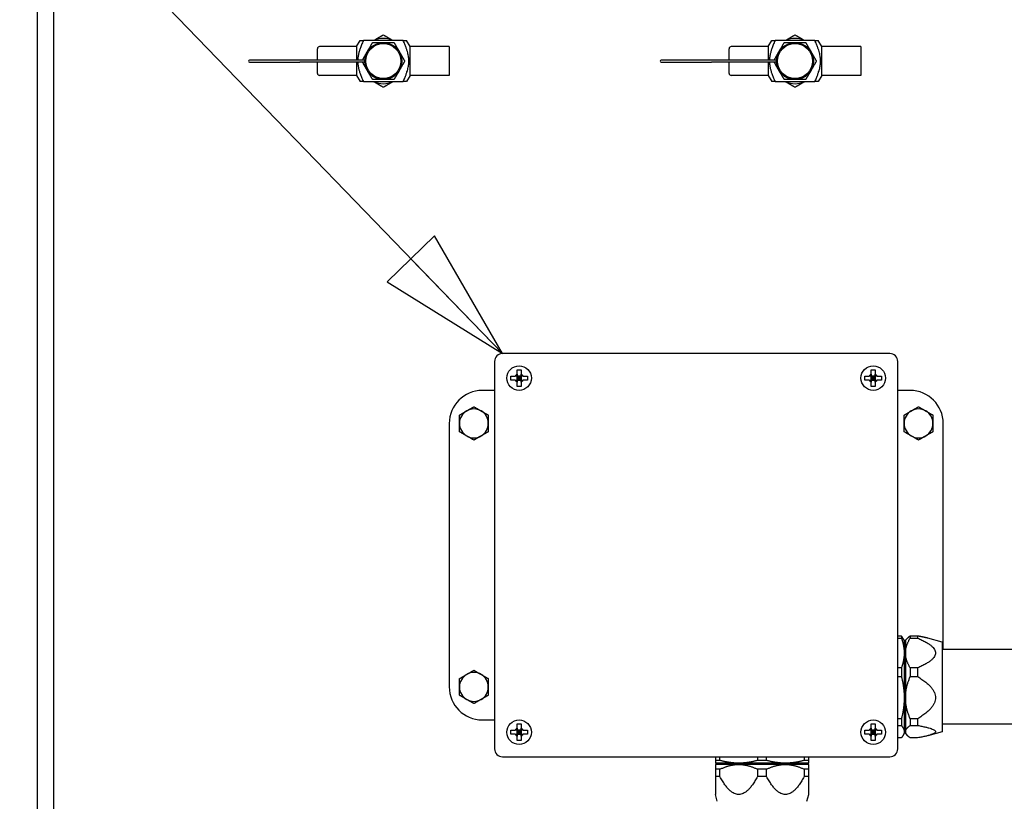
# Paper-space layout 'SHEET_1' of a CAD drawing. Header units: inches. Extents: x 4 to 540, y 12 to 340.
# Tile 13 of 116: x 49 to 64, y 134 to 146. Entities that reach past the tile are written whole.
import ezdxf

# ---------------------------------------------------------------- set-up
doc = ezdxf.new("R2010")
doc.units = ezdxf.units.IN
doc.header["$LTSCALE"] = 16
doc.header["$MEASUREMENT"] = 0
doc.layers.get('0').update_dxf_attribs({"lineweight": 25})
doc.layers.add('DIMEN', color=7, linetype='Continuous', lineweight=25)
doc.styles.get("Standard").update_dxf_attribs({"font": 'arial.ttf'})
doc.dimstyles.new('DEFAULT-ANSI$7', dxfattribs={"dimscale": 16, "dimtxt": 0.125, "dimasz": 0.125, "dimexe": 0.125, "dimexo": 0.0625, "dimgap": 0.031496, "dimtad": 0, "dimtih": 1, "dimtoh": 1, "dimrnd": 1e-08, "dimzin": 4, "dimdsep": 46, "dimtxsty": 'Standard', "dimblk": 'Filled-1', "dimcen": 0.09, "dimdle": 0.393701, "dimclrd": 256, "dimclre": 256, "dimclrt": 256, "dimadec": 0, "dimazin": 1, "dimtfac": 1.504, "dimtofl": 0, "dimtmove": 0, "dimatfit": 3, "dimldrblk": 'Filled-1', "dimfxl": 1, "dimtolj": 1, "dimtzin": 4, "dimlwd": 25, "dimlwe": 25, "dimarcsym": 0})

# ---------------------------------------------------------------- blocks, each defined once
blk = doc.blocks.new('Filled-1')
at = {"color": 0}
for p, q in [((0, 0), (-1, 0.25)), ((-1, 0.25), (-1, -0.25)), ((-1, 0), (0, 0)), ((-1, -0.25), (0, 0))]:
    blk.add_line(p, q, dxfattribs=at)
at = {"color": 0, "flags": 128}
blk.add_lwpolyline([(-1, -0.25), (0, 0), (-1, 0.25), (-1, -0.25)], dxfattribs=at)
at = {"color": 0}
blk.add_solid([(-1, -0.25), (0, 0), (-1, 0.25), (-1, -0.25)], dxfattribs=at)

psp = doc.layouts.new('SHEET_1')

# ---------------------------------------------------------------- linework, layer by layer
for p, q in [((49.653, 115.389), (49.653, 156.951)), ((49.903, 133.201), (49.903, 156.701)), ((54.496, 145.67), (54.551, 145.764)), ((55.204, 145.764), (54.601, 145.764)), ((55.309, 145.67), (55.255, 145.764)), ((60.746, 145.67), (60.801, 145.764)), ((61.454, 145.764), (60.851, 145.764)), ((61.559, 145.67), (61.505, 145.764)), ((53.903, 145.467), (53.903, 145.639)), ((54.496, 145.67), (53.934, 145.67)), ((54.496, 145.67), (54.496, 145.467)), ((55.309, 145.232), (55.309, 145.67)), ((55.903, 145.67), (55.309, 145.67)), ((55.903, 145.67), (55.903, 145.232)), ((60.153, 145.467), (60.153, 145.639)), ((60.746, 145.67), (60.184, 145.67)), ((60.746, 145.67), (60.746, 145.467)), ((61.559, 145.232), (61.559, 145.67)), ((62.153, 145.67), (61.559, 145.67)), ((62.153, 145.67), (62.153, 145.232)), ((53.637, 145.467), (52.871, 145.467)), ((54.622, 145.467), (53.637, 145.467)), ((59.887, 145.467), (59.121, 145.467)), ((60.872, 145.467), (59.887, 145.467)), ((52.871, 145.435), (53.637, 145.435)), ((54.622, 145.435), (53.637, 145.435)), ((53.903, 145.264), (53.903, 145.435)), ((54.496, 145.435), (54.496, 145.232)), ((59.121, 145.435), (59.887, 145.435)), ((60.872, 145.435), (59.887, 145.435)), ((60.153, 145.264), (60.153, 145.435)), ((60.746, 145.435), (60.746, 145.232)), ((54.496, 145.232), (53.934, 145.232)), ((54.496, 145.232), (54.551, 145.139)), ((55.309, 145.232), (55.255, 145.139)), ((55.903, 145.232), (55.309, 145.232)), ((60.746, 145.232), (60.184, 145.232)), ((60.746, 145.232), (60.801, 145.139)), ((61.559, 145.232), (61.505, 145.139)), ((62.153, 145.232), (61.559, 145.232)), ((54.601, 145.139), (55.204, 145.139)), ((60.851, 145.139), (61.454, 145.139)), ((62.593, 141.011), (56.713, 141.011)), ((56.593, 140.891), (56.593, 135.011)), ((62.713, 135.011), (62.713, 140.891)), ((56.995, 140.669), (56.935, 140.669)), ((56.935, 140.669), (56.965, 140.639)), ((56.935, 140.609), (56.935, 140.669)), ((56.965, 140.669), (56.965, 140.639)), ((56.965, 140.639), (56.995, 140.669)), ((56.995, 140.669), (56.995, 140.609)), ((62.37, 140.669), (62.31, 140.669)), ((62.31, 140.669), (62.34, 140.639)), ((62.31, 140.609), (62.31, 140.669)), ((62.34, 140.669), (62.34, 140.639)), ((62.34, 140.639), (62.37, 140.669)), ((62.37, 140.669), (62.37, 140.609)), ((56.965, 140.639), (56.935, 140.639)), ((56.965, 140.639), (56.935, 140.609)), ((56.935, 140.609), (56.995, 140.609)), ((56.965, 140.639), (56.965, 140.609)), ((56.995, 140.639), (56.965, 140.639)), ((56.995, 140.609), (56.965, 140.639)), ((62.34, 140.639), (62.31, 140.639)), ((62.34, 140.639), (62.31, 140.609)), ((62.31, 140.609), (62.37, 140.609)), ((62.34, 140.639), (62.34, 140.609)), ((62.37, 140.639), (62.34, 140.639)), ((62.37, 140.609), (62.34, 140.639)), ((56.593, 140.451), (56.403, 140.451)), ((62.903, 140.451), (62.713, 140.451)), ((55.903, 139.951), (55.903, 135.951)), ((63.403, 136.518), (63.403, 139.951)), ((62.768, 136.724), (62.713, 136.724)), ((62.713, 136.693), (62.768, 136.693)), ((62.768, 136.724), (62.768, 136.693)), ((62.81, 136.66), (62.792, 136.691)), ((62.81, 136.66), (62.81, 136.467)), ((62.83, 136.66), (62.861, 136.691)), ((62.83, 136.66), (62.83, 136.467)), ((63.014, 136.724), (62.903, 136.724)), ((62.903, 136.724), (62.903, 136.693)), ((62.903, 136.693), (63.014, 136.693)), ((63.014, 136.724), (63.014, 136.693)), ((63.389, 136.632), (63.17, 136.691)), ((63.389, 136.632), (63.389, 135.27)), ((62.83, 136.601), (62.81, 136.601)), ((68.318, 136.518), (63.389, 136.518)), ((62.81, 136.467), (62.81, 135.788)), ((62.83, 136.467), (62.83, 135.788)), ((62.768, 136.24), (62.713, 136.24)), ((62.768, 136.24), (62.768, 136.109)), ((63.014, 136.24), (62.903, 136.24)), ((62.903, 136.24), (62.903, 136.109)), ((63.014, 136.24), (63.014, 136.109)), ((62.713, 136.109), (62.768, 136.109)), ((62.903, 136.109), (63.014, 136.109)), ((62.81, 135.788), (62.81, 135.272)), ((62.83, 135.788), (62.83, 135.272)), ((56.403, 135.451), (56.593, 135.451)), ((62.768, 135.467), (62.713, 135.467)), ((62.768, 135.467), (62.768, 135.367)), ((63.014, 135.467), (62.903, 135.467)), ((62.903, 135.467), (62.903, 135.367)), ((63.014, 135.467), (63.014, 135.367)), ((56.995, 135.294), (56.935, 135.294)), ((56.935, 135.294), (56.965, 135.264)), ((56.935, 135.234), (56.935, 135.294)), ((56.965, 135.294), (56.965, 135.264)), ((56.965, 135.264), (56.995, 135.294)), ((56.995, 135.294), (56.995, 135.234)), ((62.37, 135.294), (62.31, 135.294)), ((62.31, 135.294), (62.34, 135.264)), ((62.31, 135.234), (62.31, 135.294)), ((62.34, 135.294), (62.34, 135.264)), ((62.34, 135.264), (62.37, 135.294)), ((62.37, 135.294), (62.37, 135.234)), ((62.713, 135.367), (62.768, 135.367)), ((62.83, 135.301), (62.81, 135.301)), ((62.903, 135.367), (63.014, 135.367)), ((68.318, 135.384), (63.389, 135.384)), ((56.965, 135.264), (56.935, 135.264)), ((56.965, 135.264), (56.935, 135.234)), ((56.935, 135.234), (56.995, 135.234)), ((56.965, 135.264), (56.965, 135.234)), ((56.995, 135.264), (56.965, 135.264)), ((56.995, 135.234), (56.965, 135.264)), ((62.34, 135.264), (62.31, 135.264)), ((62.34, 135.264), (62.31, 135.234)), ((62.31, 135.234), (62.37, 135.234)), ((62.34, 135.264), (62.34, 135.234)), ((62.37, 135.264), (62.34, 135.264)), ((62.37, 135.234), (62.34, 135.264)), ((62.768, 135.178), (62.713, 135.178)), ((62.81, 135.243), (62.792, 135.211)), ((62.81, 135.272), (62.81, 135.243)), ((62.83, 135.272), (62.83, 135.243)), ((62.83, 135.243), (62.861, 135.211)), ((63.014, 135.178), (62.903, 135.178)), ((63.389, 135.27), (63.17, 135.211)), ((56.713, 134.891), (62.593, 134.891)), ((59.944, 134.891), (59.944, 134.836)), ((60.013, 134.836), (59.944, 134.836)), ((60.013, 134.836), (60.013, 134.891)), ((60.584, 134.891), (60.584, 134.836)), ((60.721, 134.836), (60.584, 134.836)), ((60.721, 134.836), (60.721, 134.891)), ((61.293, 134.891), (61.293, 134.836)), ((61.361, 134.836), (61.293, 134.836)), ((61.361, 134.836), (61.361, 134.891)), ((60.298, 134.794), (59.944, 134.794)), ((60.298, 134.774), (59.944, 134.774)), ((59.944, 134.701), (59.944, 134.59)), ((60.013, 134.701), (59.944, 134.701)), ((60.003, 134.774), (60.003, 134.794)), ((60.013, 134.59), (60.013, 134.701)), ((61.007, 134.794), (60.298, 134.794)), ((61.007, 134.774), (60.298, 134.774)), ((60.584, 134.701), (60.584, 134.59)), ((60.721, 134.701), (60.584, 134.701)), ((60.721, 134.59), (60.721, 134.701)), ((61.361, 134.794), (61.007, 134.794)), ((61.361, 134.774), (61.007, 134.774)), ((61.293, 134.701), (61.293, 134.59)), ((61.361, 134.701), (61.293, 134.701)), ((61.302, 134.774), (61.302, 134.794)), ((61.361, 134.59), (61.361, 134.701)), ((60.013, 134.59), (59.944, 134.59)), ((60.721, 134.59), (60.584, 134.59)), ((61.361, 134.59), (61.293, 134.59)), ((59.972, 134.215), (59.944, 134.317)), ((61.334, 134.215), (61.361, 134.317))]:
    psp.add_line(p, q)
for centre, radius in [((54.903, 145.451), 0.281), ((54.903, 145.451), 0.266), ((61.153, 145.451), 0.281), ((61.153, 145.451), 0.266), ((56.965, 140.639), 0.186), ((62.34, 140.639), 0.186), ((56.965, 135.264), 0.186), ((62.34, 135.264), 0.186)]:
    psp.add_circle(centre, radius)
for centre, radius, start, end in [((54.903, 145.451), 0.344, 65.38, 114.62), ((61.153, 145.451), 0.344, 65.38, 114.62), ((53.934, 145.639), 0.0313, 90, 180), ((60.184, 145.639), 0.0313, 90, 180), ((52.871, 145.451), 0.0156, 90, 270), ((59.121, 145.451), 0.0156, 90, 270), ((53.934, 145.264), 0.0313, 180, 270), ((60.184, 145.264), 0.0313, 180, 270), ((54.903, 145.451), 0.344, 245.38, 294.62), ((61.153, 145.451), 0.344, 245.38, 294.62), ((56.713, 140.891), 0.12, 90, 180), ((62.593, 140.891), 0.12, 0, 90), ((56.965, 140.639), 0.0665, 116.8161, 153.1839), ((56.965, 140.639), 0.0665, 26.8161, 63.1839), ((62.34, 140.639), 0.0665, 116.8161, 153.1839), ((62.34, 140.639), 0.0665, 26.8161, 63.1839), ((56.965, 140.639), 0.0665, 206.8161, 243.1839), ((56.965, 140.639), 0.0665, 296.8161, 333.1839), ((62.34, 140.639), 0.0665, 206.8161, 243.1839), ((62.34, 140.639), 0.0665, 296.8161, 333.1839), ((56.403, 139.951), 0.5, 90, 180), ((62.903, 139.951), 0.5, 0, 90), ((56.278, 139.951), 0.219, 120, 180), ((56.278, 139.951), 0.219, 60, 120), ((56.278, 139.951), 0.219, 0, 60), ((63.028, 139.951), 0.219, 120, 180), ((63.028, 139.951), 0.219, 60, 120), ((63.028, 139.951), 0.219, 0, 60), ((56.278, 139.951), 0.219, 180, 240), ((56.278, 139.951), 0.219, 300, 0), ((63.028, 139.951), 0.219, 180, 240), ((63.028, 139.951), 0.219, 300, 0), ((56.278, 139.951), 0.219, 240, 300), ((63.028, 139.951), 0.219, 240, 300), ((56.278, 135.951), 0.219, 120, 180), ((56.278, 135.951), 0.219, 60, 120), ((56.278, 135.951), 0.219, 0, 60), ((56.403, 135.951), 0.5, 180, 270), ((56.278, 135.951), 0.219, 180, 240), ((56.278, 135.951), 0.219, 300, 0), ((56.278, 135.951), 0.219, 240, 300), ((56.965, 135.264), 0.0665, 116.8161, 153.1839), ((56.965, 135.264), 0.0665, 26.8161, 63.1839), ((62.34, 135.264), 0.0665, 116.8161, 153.1839), ((62.34, 135.264), 0.0665, 26.8161, 63.1839), ((56.965, 135.264), 0.0665, 206.8161, 243.1839), ((56.965, 135.264), 0.0665, 296.8161, 333.1839), ((62.34, 135.264), 0.0665, 206.8161, 243.1839), ((62.34, 135.264), 0.0665, 296.8161, 333.1839), ((56.713, 135.011), 0.12, 180, 270), ((62.593, 135.011), 0.12, 270, 0)]:
    psp.add_arc(centre, radius, start, end)
for points, weights in [([(54.601, 145.764), (54.519, 145.581), (54.515, 145.467)], [1, 1.280878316, 1.29912309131]), ([(54.551, 145.764), (54.551, 145.764), (54.601, 145.764)], [1.14031242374, 1.14031242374, 1]), ([(54.757, 145.764), (54.825, 145.803), (54.903, 145.848)], [1.00996694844, 1.03205395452, 1]), ([(54.903, 145.848), (54.981, 145.803), (55.049, 145.764)], [1, 1.03205395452, 1.00996694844]), ([(55.204, 145.139), (55.345, 145.451), (55.204, 145.764)], [1, 1.60078105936, 1]), ([(55.204, 145.764), (55.255, 145.764), (55.255, 145.764)], [1, 1.14031242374, 1.14031242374]), ([(60.851, 145.764), (60.769, 145.581), (60.765, 145.467)], [1, 1.280878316, 1.29912309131]), ([(60.801, 145.764), (60.801, 145.764), (60.851, 145.764)], [1.14031242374, 1.14031242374, 1]), ([(61.007, 145.764), (61.075, 145.803), (61.153, 145.848)], [1.00996694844, 1.03205395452, 1]), ([(61.153, 145.848), (61.231, 145.803), (61.299, 145.764)], [1, 1.03205395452, 1.00996694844]), ([(61.454, 145.139), (61.595, 145.451), (61.454, 145.764)], [1, 1.60078105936, 1]), ([(61.454, 145.764), (61.505, 145.764), (61.505, 145.764)], [1, 1.14031242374, 1.14031242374]), ([(54.659, 145.592), (54.697, 145.657), (54.74, 145.732)], [1, 1.0379548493, 1]), ([(54.74, 145.732), (54.827, 145.732), (54.903, 145.732)], [1, 1.0379548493, 1]), ([(54.903, 145.732), (54.978, 145.732), (55.065, 145.732)], [1, 1.0379548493, 1]), ([(55.065, 145.732), (55.109, 145.657), (55.146, 145.592)], [1, 1.0379548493, 1]), ([(60.909, 145.592), (60.947, 145.657), (60.99, 145.732)], [1, 1.0379548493, 1]), ([(60.99, 145.732), (61.077, 145.732), (61.153, 145.732)], [1, 1.0379548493, 1]), ([(61.153, 145.732), (61.228, 145.732), (61.315, 145.732)], [1, 1.0379548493, 1]), ([(61.315, 145.732), (61.359, 145.657), (61.396, 145.592)], [1, 1.0379548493, 1]), ([(54.587, 145.467), (54.625, 145.533), (54.659, 145.592)], [1.00692964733, 1.03409813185, 1]), ([(55.146, 145.592), (55.184, 145.526), (55.228, 145.451)], [1, 1.0379548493, 1]), ([(55.228, 145.451), (55.184, 145.376), (55.146, 145.31)], [1, 1.0379548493, 1]), ([(60.837, 145.467), (60.875, 145.533), (60.909, 145.592)], [1.00692964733, 1.03409813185, 1]), ([(61.396, 145.592), (61.434, 145.526), (61.478, 145.451)], [1, 1.0379548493, 1]), ([(61.478, 145.451), (61.434, 145.376), (61.396, 145.31)], [1, 1.0379548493, 1]), ([(54.515, 145.435), (54.519, 145.321), (54.601, 145.139)], [1.29912309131, 1.280878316, 1]), ([(54.659, 145.31), (54.625, 145.369), (54.587, 145.435)], [1, 1.03409813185, 1.00692964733]), ([(54.74, 145.17), (54.697, 145.245), (54.659, 145.31)], [1, 1.0379548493, 1]), ([(55.146, 145.31), (55.109, 145.245), (55.065, 145.17)], [1, 1.0379548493, 1]), ([(60.765, 145.435), (60.769, 145.321), (60.851, 145.139)], [1.29912309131, 1.280878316, 1]), ([(60.909, 145.31), (60.875, 145.369), (60.837, 145.435)], [1, 1.03409813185, 1.00692964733]), ([(60.99, 145.17), (60.947, 145.245), (60.909, 145.31)], [1, 1.0379548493, 1]), ([(61.396, 145.31), (61.359, 145.245), (61.315, 145.17)], [1, 1.0379548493, 1]), ([(54.903, 145.17), (54.827, 145.17), (54.74, 145.17)], [1, 1.0379548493, 1]), ([(55.065, 145.17), (54.978, 145.17), (54.903, 145.17)], [1, 1.0379548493, 1]), ([(61.153, 145.17), (61.077, 145.17), (60.99, 145.17)], [1, 1.0379548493, 1]), ([(61.315, 145.17), (61.228, 145.17), (61.153, 145.17)], [1, 1.0379548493, 1]), ([(54.601, 145.139), (54.551, 145.139), (54.551, 145.139)], [1, 1.14031242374, 1.14031242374]), ([(54.903, 145.054), (54.825, 145.099), (54.757, 145.139)], [1, 1.03205395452, 1.00996694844]), ([(55.049, 145.139), (54.981, 145.099), (54.903, 145.054)], [1.00996694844, 1.03205395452, 1]), ([(55.255, 145.139), (55.255, 145.139), (55.204, 145.139)], [1.14031242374, 1.14031242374, 1]), ([(60.851, 145.139), (60.801, 145.139), (60.801, 145.139)], [1, 1.14031242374, 1.14031242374]), ([(61.153, 145.054), (61.075, 145.099), (61.007, 145.139)], [1, 1.03205395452, 1.00996694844]), ([(61.299, 145.139), (61.231, 145.099), (61.153, 145.054)], [1.00996694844, 1.03205395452, 1]), ([(61.505, 145.139), (61.505, 145.139), (61.454, 145.139)], [1.14031242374, 1.14031242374, 1]), ([(56.935, 140.669), (56.924, 140.669), (56.906, 140.669)], [1.33238695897, 1.19861711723, 1]), ([(56.935, 140.698), (56.935, 140.68), (56.935, 140.669)], [1, 1.19861711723, 1.33238695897]), ([(56.995, 140.669), (56.995, 140.68), (56.995, 140.698)], [1.33238695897, 1.19861711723, 1]), ([(57.025, 140.669), (57.007, 140.669), (56.995, 140.669)], [1, 1.19861711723, 1.33238695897]), ([(62.31, 140.669), (62.299, 140.669), (62.281, 140.669)], [1.33238695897, 1.19861711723, 1]), ([(62.31, 140.698), (62.31, 140.68), (62.31, 140.669)], [1, 1.19861711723, 1.33238695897]), ([(62.37, 140.669), (62.37, 140.68), (62.37, 140.698)], [1.33238695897, 1.19861711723, 1]), ([(62.4, 140.669), (62.382, 140.669), (62.37, 140.669)], [1, 1.19861711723, 1.33238695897]), ([(56.906, 140.609), (56.924, 140.609), (56.935, 140.609)], [1, 1.19861711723, 1.33238695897]), ([(56.935, 140.609), (56.935, 140.597), (56.935, 140.579)], [1.33238695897, 1.19861711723, 1]), ([(56.995, 140.609), (57.007, 140.609), (57.025, 140.609)], [1.33238695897, 1.19861711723, 1]), ([(56.995, 140.579), (56.995, 140.597), (56.995, 140.609)], [1, 1.19861711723, 1.33238695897]), ([(62.281, 140.609), (62.299, 140.609), (62.31, 140.609)], [1, 1.19861711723, 1.33238695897]), ([(62.31, 140.609), (62.31, 140.597), (62.31, 140.579)], [1.33238695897, 1.19861711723, 1]), ([(62.37, 140.609), (62.382, 140.609), (62.4, 140.609)], [1.33238695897, 1.19861711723, 1]), ([(62.37, 140.579), (62.37, 140.597), (62.37, 140.609)], [1, 1.19861711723, 1.33238695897]), ([(56.059, 140.077), (56.117, 140.111), (56.168, 140.141)], [1, 1.0379548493, 1]), ([(56.059, 139.951), (56.059, 140.01), (56.059, 140.077)], [1, 1.0379548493, 1]), ([(56.168, 140.141), (56.219, 140.17), (56.278, 140.204)], [1, 1.0379548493, 1]), ([(56.278, 140.204), (56.336, 140.17), (56.387, 140.141)], [1, 1.0379548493, 1]), ([(56.387, 140.141), (56.438, 140.111), (56.497, 140.077)], [1, 1.0379548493, 1]), ([(56.497, 140.077), (56.497, 140.01), (56.497, 139.951)], [1, 1.0379548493, 1]), ([(62.809, 140.077), (62.867, 140.111), (62.918, 140.141)], [1, 1.0379548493, 1]), ([(62.809, 139.951), (62.809, 140.01), (62.809, 140.077)], [1, 1.0379548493, 1]), ([(62.918, 140.141), (62.969, 140.17), (63.028, 140.204)], [1, 1.0379548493, 1]), ([(63.028, 140.204), (63.086, 140.17), (63.137, 140.141)], [1, 1.0379548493, 1]), ([(63.137, 140.141), (63.188, 140.111), (63.247, 140.077)], [1, 1.0379548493, 1]), ([(63.247, 140.077), (63.247, 140.01), (63.247, 139.951)], [1, 1.0379548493, 1]), ([(56.059, 139.825), (56.059, 139.892), (56.059, 139.951)], [1, 1.0379548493, 1]), ([(56.497, 139.951), (56.497, 139.892), (56.497, 139.825)], [1, 1.0379548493, 1]), ([(62.809, 139.825), (62.809, 139.892), (62.809, 139.951)], [1, 1.0379548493, 1]), ([(63.247, 139.951), (63.247, 139.892), (63.247, 139.825)], [1, 1.0379548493, 1]), ([(56.168, 139.761), (56.117, 139.791), (56.059, 139.825)], [1, 1.0379548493, 1]), ([(56.497, 139.825), (56.438, 139.791), (56.387, 139.761)], [1, 1.0379548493, 1]), ([(62.918, 139.761), (62.867, 139.791), (62.809, 139.825)], [1, 1.0379548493, 1]), ([(63.247, 139.825), (63.188, 139.791), (63.137, 139.761)], [1, 1.0379548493, 1]), ([(56.278, 139.698), (56.219, 139.732), (56.168, 139.761)], [1, 1.0379548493, 1]), ([(56.387, 139.761), (56.336, 139.732), (56.278, 139.698)], [1, 1.0379548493, 1]), ([(63.028, 139.698), (62.969, 139.732), (62.918, 139.761)], [1, 1.0379548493, 1]), ([(63.137, 139.761), (63.086, 139.732), (63.028, 139.698)], [1, 1.0379548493, 1]), ([(62.792, 136.691), (62.782, 136.707), (62.768, 136.724)], [1.01146700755, 1.0087295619, 1]), ([(62.768, 136.693), (62.81, 136.574), (62.81, 136.467)], [1, 1.02543517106, 1]), ([(62.83, 136.467), (62.83, 136.574), (62.903, 136.693)], [1, 1.02543517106, 1]), ([(62.903, 136.724), (62.877, 136.707), (62.861, 136.691)], [1, 1.0087295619, 1.01146700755]), ([(63.17, 136.691), (63.109, 136.707), (63.014, 136.724)], [1.02891073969, 1.01739064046, 1]), ([(63.014, 136.693), (63.534, 136.467), (63.014, 136.24)], [1, 1.1030345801, 1]), ([(62.81, 136.467), (62.81, 136.359), (62.768, 136.24)], [1, 1.02543517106, 1]), ([(62.903, 136.24), (62.83, 136.359), (62.83, 136.467)], [1, 1.02543517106, 1]), ([(56.168, 136.141), (56.219, 136.17), (56.278, 136.204)], [1, 1.0379548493, 1]), ([(56.278, 136.204), (56.336, 136.17), (56.387, 136.141)], [1, 1.0379548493, 1]), ([(56.059, 136.077), (56.117, 136.111), (56.168, 136.141)], [1, 1.0379548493, 1]), ([(56.059, 135.951), (56.059, 136.01), (56.059, 136.077)], [1, 1.0379548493, 1]), ([(56.387, 136.141), (56.438, 136.111), (56.497, 136.077)], [1, 1.0379548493, 1]), ([(56.497, 136.077), (56.497, 136.01), (56.497, 135.951)], [1, 1.0379548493, 1]), ([(62.768, 136.109), (62.81, 135.94), (62.81, 135.788)], [1, 1.02543517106, 1]), ([(62.83, 135.788), (62.83, 135.94), (62.903, 136.109)], [1, 1.02543517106, 1]), ([(63.014, 136.109), (63.534, 135.788), (63.014, 135.467)], [1, 1.1030345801, 1]), ([(56.059, 135.825), (56.059, 135.892), (56.059, 135.951)], [1, 1.0379548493, 1]), ([(56.497, 135.951), (56.497, 135.892), (56.497, 135.825)], [1, 1.0379548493, 1]), ([(56.168, 135.761), (56.117, 135.791), (56.059, 135.825)], [1, 1.0379548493, 1]), ([(56.278, 135.698), (56.219, 135.732), (56.168, 135.761)], [1, 1.0379548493, 1]), ([(56.387, 135.761), (56.336, 135.732), (56.278, 135.698)], [1, 1.0379548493, 1]), ([(56.497, 135.825), (56.438, 135.791), (56.387, 135.761)], [1, 1.0379548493, 1]), ([(62.81, 135.788), (62.81, 135.635), (62.768, 135.467)], [1, 1.02543517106, 1]), ([(62.903, 135.467), (62.83, 135.635), (62.83, 135.788)], [1, 1.02543517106, 1]), ([(56.935, 135.294), (56.924, 135.294), (56.906, 135.294)], [1.33238695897, 1.19861711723, 1]), ([(56.935, 135.323), (56.935, 135.305), (56.935, 135.294)], [1, 1.19861711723, 1.33238695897]), ([(56.995, 135.294), (56.995, 135.305), (56.995, 135.323)], [1.33238695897, 1.19861711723, 1]), ([(57.025, 135.294), (57.007, 135.294), (56.995, 135.294)], [1, 1.19861711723, 1.33238695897]), ([(62.31, 135.294), (62.299, 135.294), (62.281, 135.294)], [1.33238695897, 1.19861711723, 1]), ([(62.31, 135.323), (62.31, 135.305), (62.31, 135.294)], [1, 1.19861711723, 1.33238695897]), ([(62.37, 135.294), (62.37, 135.305), (62.37, 135.323)], [1.33238695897, 1.19861711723, 1]), ([(62.4, 135.294), (62.382, 135.294), (62.37, 135.294)], [1, 1.19861711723, 1.33238695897]), ([(62.768, 135.367), (62.81, 135.317), (62.81, 135.272)], [1, 1.02543517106, 1]), ([(62.83, 135.272), (62.83, 135.317), (62.903, 135.367)], [1, 1.02543517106, 1]), ([(63.014, 135.367), (63.534, 135.272), (63.014, 135.178)], [1, 1.1030345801, 1]), ([(56.906, 135.234), (56.924, 135.234), (56.935, 135.234)], [1, 1.19861711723, 1.33238695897]), ([(56.935, 135.234), (56.935, 135.222), (56.935, 135.204)], [1.33238695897, 1.19861711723, 1]), ([(56.995, 135.234), (57.007, 135.234), (57.025, 135.234)], [1.33238695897, 1.19861711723, 1]), ([(56.995, 135.204), (56.995, 135.222), (56.995, 135.234)], [1, 1.19861711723, 1.33238695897]), ([(62.281, 135.234), (62.299, 135.234), (62.31, 135.234)], [1, 1.19861711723, 1.33238695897]), ([(62.31, 135.234), (62.31, 135.222), (62.31, 135.204)], [1.33238695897, 1.19861711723, 1]), ([(62.37, 135.234), (62.382, 135.234), (62.4, 135.234)], [1.33238695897, 1.19861711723, 1]), ([(62.37, 135.204), (62.37, 135.222), (62.37, 135.234)], [1, 1.19861711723, 1.33238695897]), ([(62.81, 135.272), (62.81, 135.227), (62.768, 135.178)], [1, 1.02543517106, 1]), ([(62.903, 135.178), (62.83, 135.227), (62.83, 135.272)], [1, 1.02543517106, 1]), ([(59.944, 134.836), (59.944, 134.794), (59.944, 134.794)], [1, 1.02543517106, 1]), ([(60.298, 134.794), (60.163, 134.794), (60.013, 134.836)], [1, 1.02543517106, 1]), ([(60.584, 134.836), (60.434, 134.794), (60.298, 134.794)], [1, 1.02543517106, 1]), ([(61.007, 134.794), (60.871, 134.794), (60.721, 134.836)], [1, 1.02543517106, 1]), ([(61.293, 134.836), (61.143, 134.794), (61.007, 134.794)], [1, 1.02543517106, 1]), ([(61.361, 134.794), (61.361, 134.794), (61.361, 134.836)], [1, 1.02543517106, 1]), ([(59.944, 134.774), (59.944, 134.774), (59.944, 134.701)], [1, 1.02543517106, 1]), ([(60.013, 134.701), (60.163, 134.774), (60.298, 134.774)], [1, 1.02543517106, 1]), ([(60.298, 134.774), (60.434, 134.774), (60.584, 134.701)], [1, 1.02543517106, 1]), ([(60.721, 134.701), (60.871, 134.774), (61.007, 134.774)], [1, 1.02543517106, 1]), ([(61.007, 134.774), (61.143, 134.774), (61.293, 134.701)], [1, 1.02543517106, 1]), ([(61.361, 134.701), (61.361, 134.774), (61.361, 134.774)], [1, 1.02543517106, 1]), ([(59.944, 134.59), (59.944, 134.317), (59.944, 134.317)], [1, 1.05151729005, 1.05151729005]), ([(60.584, 134.59), (60.298, 134.07), (60.013, 134.59)], [1, 1.1030345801, 1]), ([(61.293, 134.59), (61.007, 134.07), (60.721, 134.59)], [1, 1.1030345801, 1]), ([(61.361, 134.317), (61.361, 134.317), (61.361, 134.59)], [1.05151729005, 1.05151729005, 1])]:
    psp.add_rational_spline(points, weights, degree=2)
for points, knots in [([(56.839, 140.609), (56.839, 140.619), (56.838, 140.629), (56.838, 140.639), (56.838, 140.648), (56.839, 140.658), (56.839, 140.669)], [-0.073398, -0.073398, -0.073398, -0.073398, 0, 0, 0, 0.073398, 0.073398, 0.073398, 0.073398]), ([(56.839, 140.669), (56.848, 140.669), (56.857, 140.669), (56.88, 140.669), (56.894, 140.669), (56.906, 140.669)], [-0.3031973, -0.3031973, -0.3031973, -0.3031973, -0.2356694, -0.2356694, -0.1417473, -0.1417473, -0.1417473, -0.1417473]), ([(56.935, 140.764), (56.946, 140.765), (56.956, 140.766), (56.965, 140.766), (56.975, 140.766), (56.985, 140.765), (56.995, 140.764)], [-0.073398, -0.073398, -0.073398, -0.073398, 0, 0, 0, 0.073398, 0.073398, 0.073398, 0.073398]), ([(56.935, 140.698), (56.935, 140.71), (56.935, 140.724), (56.935, 140.746), (56.935, 140.756), (56.935, 140.764)], [0.1417473, 0.1417473, 0.1417473, 0.1417473, 0.2356694, 0.2356694, 0.3031973, 0.3031973, 0.3031973, 0.3031973]), ([(56.995, 140.764), (56.995, 140.756), (56.995, 140.746), (56.995, 140.724), (56.995, 140.71), (56.995, 140.698)], [-0.3031973, -0.3031973, -0.3031973, -0.3031973, -0.2356694, -0.2356694, -0.1417473, -0.1417473, -0.1417473, -0.1417473]), ([(57.025, 140.669), (57.037, 140.669), (57.05, 140.669), (57.073, 140.669), (57.082, 140.669), (57.091, 140.669)], [0.1417473, 0.1417473, 0.1417473, 0.1417473, 0.2356694, 0.2356694, 0.3031973, 0.3031973, 0.3031973, 0.3031973]), ([(57.091, 140.669), (57.092, 140.658), (57.092, 140.648), (57.092, 140.639), (57.092, 140.629), (57.092, 140.619), (57.091, 140.609)], [-0.073398, -0.073398, -0.073398, -0.073398, 0, 0, 0, 0.073398, 0.073398, 0.073398, 0.073398]), ([(62.214, 140.609), (62.214, 140.619), (62.213, 140.629), (62.213, 140.639), (62.213, 140.648), (62.214, 140.658), (62.214, 140.669)], [-0.073398, -0.073398, -0.073398, -0.073398, 0, 0, 0, 0.073398, 0.073398, 0.073398, 0.073398]), ([(62.214, 140.669), (62.223, 140.669), (62.232, 140.669), (62.255, 140.669), (62.269, 140.669), (62.281, 140.669)], [-0.3031973, -0.3031973, -0.3031973, -0.3031973, -0.2356694, -0.2356694, -0.1417473, -0.1417473, -0.1417473, -0.1417473]), ([(62.31, 140.764), (62.321, 140.765), (62.331, 140.766), (62.34, 140.766), (62.35, 140.766), (62.36, 140.765), (62.37, 140.764)], [-0.073398, -0.073398, -0.073398, -0.073398, 0, 0, 0, 0.073398, 0.073398, 0.073398, 0.073398]), ([(62.31, 140.698), (62.31, 140.71), (62.31, 140.724), (62.31, 140.746), (62.31, 140.756), (62.31, 140.764)], [0.1417473, 0.1417473, 0.1417473, 0.1417473, 0.2356694, 0.2356694, 0.3031973, 0.3031973, 0.3031973, 0.3031973]), ([(62.37, 140.764), (62.37, 140.756), (62.37, 140.746), (62.37, 140.724), (62.37, 140.71), (62.37, 140.698)], [-0.3031973, -0.3031973, -0.3031973, -0.3031973, -0.2356694, -0.2356694, -0.1417473, -0.1417473, -0.1417473, -0.1417473]), ([(62.4, 140.669), (62.412, 140.669), (62.425, 140.669), (62.448, 140.669), (62.457, 140.669), (62.466, 140.669)], [0.1417473, 0.1417473, 0.1417473, 0.1417473, 0.2356694, 0.2356694, 0.3031973, 0.3031973, 0.3031973, 0.3031973]), ([(62.466, 140.669), (62.467, 140.658), (62.467, 140.648), (62.467, 140.639), (62.467, 140.629), (62.467, 140.619), (62.466, 140.609)], [-0.073398, -0.073398, -0.073398, -0.073398, 0, 0, 0, 0.073398, 0.073398, 0.073398, 0.073398]), ([(56.906, 140.609), (56.894, 140.609), (56.88, 140.609), (56.857, 140.609), (56.848, 140.609), (56.839, 140.609)], [0.1417473, 0.1417473, 0.1417473, 0.1417473, 0.2356694, 0.2356694, 0.3031973, 0.3031973, 0.3031973, 0.3031973]), ([(56.935, 140.513), (56.935, 140.521), (56.935, 140.531), (56.935, 140.553), (56.935, 140.567), (56.935, 140.579)], [-0.3031973, -0.3031973, -0.3031973, -0.3031973, -0.2356694, -0.2356694, -0.1417473, -0.1417473, -0.1417473, -0.1417473]), ([(56.995, 140.513), (56.985, 140.512), (56.975, 140.512), (56.965, 140.512), (56.956, 140.512), (56.946, 140.512), (56.935, 140.513)], [-0.073398, -0.073398, -0.073398, -0.073398, 0, 0, 0, 0.073398, 0.073398, 0.073398, 0.073398]), ([(56.995, 140.579), (56.995, 140.567), (56.995, 140.553), (56.995, 140.531), (56.995, 140.521), (56.995, 140.513)], [0.1417473, 0.1417473, 0.1417473, 0.1417473, 0.2356694, 0.2356694, 0.3031973, 0.3031973, 0.3031973, 0.3031973]), ([(57.091, 140.609), (57.082, 140.609), (57.073, 140.609), (57.05, 140.609), (57.037, 140.609), (57.025, 140.609)], [-0.3031973, -0.3031973, -0.3031973, -0.3031973, -0.2356694, -0.2356694, -0.1417473, -0.1417473, -0.1417473, -0.1417473]), ([(62.281, 140.609), (62.269, 140.609), (62.255, 140.609), (62.232, 140.609), (62.223, 140.609), (62.214, 140.609)], [0.1417473, 0.1417473, 0.1417473, 0.1417473, 0.2356694, 0.2356694, 0.3031973, 0.3031973, 0.3031973, 0.3031973]), ([(62.31, 140.513), (62.31, 140.521), (62.31, 140.531), (62.31, 140.553), (62.31, 140.567), (62.31, 140.579)], [-0.3031973, -0.3031973, -0.3031973, -0.3031973, -0.2356694, -0.2356694, -0.1417473, -0.1417473, -0.1417473, -0.1417473]), ([(62.37, 140.513), (62.36, 140.512), (62.35, 140.512), (62.34, 140.512), (62.331, 140.512), (62.321, 140.512), (62.31, 140.513)], [-0.073398, -0.073398, -0.073398, -0.073398, 0, 0, 0, 0.073398, 0.073398, 0.073398, 0.073398]), ([(62.37, 140.579), (62.37, 140.567), (62.37, 140.553), (62.37, 140.531), (62.37, 140.521), (62.37, 140.513)], [0.1417473, 0.1417473, 0.1417473, 0.1417473, 0.2356694, 0.2356694, 0.3031973, 0.3031973, 0.3031973, 0.3031973]), ([(62.466, 140.609), (62.457, 140.609), (62.448, 140.609), (62.425, 140.609), (62.412, 140.609), (62.4, 140.609)], [-0.3031973, -0.3031973, -0.3031973, -0.3031973, -0.2356694, -0.2356694, -0.1417473, -0.1417473, -0.1417473, -0.1417473]), ([(56.839, 135.234), (56.839, 135.244), (56.838, 135.254), (56.838, 135.264), (56.838, 135.273), (56.839, 135.283), (56.839, 135.294)], [-0.073398, -0.073398, -0.073398, -0.073398, 0, 0, 0, 0.073398, 0.073398, 0.073398, 0.073398]), ([(56.839, 135.294), (56.848, 135.294), (56.857, 135.294), (56.88, 135.294), (56.894, 135.294), (56.906, 135.294)], [-0.3031973, -0.3031973, -0.3031973, -0.3031973, -0.2356694, -0.2356694, -0.1417473, -0.1417473, -0.1417473, -0.1417473]), ([(56.935, 135.389), (56.946, 135.39), (56.956, 135.391), (56.965, 135.391), (56.975, 135.391), (56.985, 135.39), (56.995, 135.389)], [-0.073398, -0.073398, -0.073398, -0.073398, 0, 0, 0, 0.073398, 0.073398, 0.073398, 0.073398]), ([(56.935, 135.323), (56.935, 135.335), (56.935, 135.349), (56.935, 135.371), (56.935, 135.381), (56.935, 135.389)], [0.1417473, 0.1417473, 0.1417473, 0.1417473, 0.2356694, 0.2356694, 0.3031973, 0.3031973, 0.3031973, 0.3031973]), ([(56.995, 135.389), (56.995, 135.381), (56.995, 135.371), (56.995, 135.349), (56.995, 135.335), (56.995, 135.323)], [-0.3031973, -0.3031973, -0.3031973, -0.3031973, -0.2356694, -0.2356694, -0.1417473, -0.1417473, -0.1417473, -0.1417473]), ([(57.025, 135.294), (57.037, 135.294), (57.05, 135.294), (57.073, 135.294), (57.082, 135.294), (57.091, 135.294)], [0.1417473, 0.1417473, 0.1417473, 0.1417473, 0.2356694, 0.2356694, 0.3031973, 0.3031973, 0.3031973, 0.3031973]), ([(57.091, 135.294), (57.092, 135.283), (57.092, 135.273), (57.092, 135.264), (57.092, 135.254), (57.092, 135.244), (57.091, 135.234)], [-0.073398, -0.073398, -0.073398, -0.073398, 0, 0, 0, 0.073398, 0.073398, 0.073398, 0.073398]), ([(62.214, 135.234), (62.214, 135.244), (62.213, 135.254), (62.213, 135.264), (62.213, 135.273), (62.214, 135.283), (62.214, 135.294)], [-0.073398, -0.073398, -0.073398, -0.073398, 0, 0, 0, 0.073398, 0.073398, 0.073398, 0.073398]), ([(62.214, 135.294), (62.223, 135.294), (62.232, 135.294), (62.255, 135.294), (62.269, 135.294), (62.281, 135.294)], [-0.3031973, -0.3031973, -0.3031973, -0.3031973, -0.2356694, -0.2356694, -0.1417473, -0.1417473, -0.1417473, -0.1417473]), ([(62.31, 135.389), (62.321, 135.39), (62.331, 135.391), (62.34, 135.391), (62.35, 135.391), (62.36, 135.39), (62.37, 135.389)], [-0.073398, -0.073398, -0.073398, -0.073398, 0, 0, 0, 0.073398, 0.073398, 0.073398, 0.073398]), ([(62.31, 135.323), (62.31, 135.335), (62.31, 135.349), (62.31, 135.371), (62.31, 135.381), (62.31, 135.389)], [0.1417473, 0.1417473, 0.1417473, 0.1417473, 0.2356694, 0.2356694, 0.3031973, 0.3031973, 0.3031973, 0.3031973]), ([(62.37, 135.389), (62.37, 135.381), (62.37, 135.371), (62.37, 135.349), (62.37, 135.335), (62.37, 135.323)], [-0.3031973, -0.3031973, -0.3031973, -0.3031973, -0.2356694, -0.2356694, -0.1417473, -0.1417473, -0.1417473, -0.1417473]), ([(62.4, 135.294), (62.412, 135.294), (62.425, 135.294), (62.448, 135.294), (62.457, 135.294), (62.466, 135.294)], [0.1417473, 0.1417473, 0.1417473, 0.1417473, 0.2356694, 0.2356694, 0.3031973, 0.3031973, 0.3031973, 0.3031973]), ([(62.466, 135.294), (62.467, 135.283), (62.467, 135.273), (62.467, 135.264), (62.467, 135.254), (62.467, 135.244), (62.466, 135.234)], [-0.073398, -0.073398, -0.073398, -0.073398, 0, 0, 0, 0.073398, 0.073398, 0.073398, 0.073398]), ([(56.906, 135.234), (56.894, 135.234), (56.88, 135.234), (56.857, 135.234), (56.848, 135.234), (56.839, 135.234)], [0.1417473, 0.1417473, 0.1417473, 0.1417473, 0.2356694, 0.2356694, 0.3031973, 0.3031973, 0.3031973, 0.3031973]), ([(56.935, 135.138), (56.935, 135.146), (56.935, 135.156), (56.935, 135.178), (56.935, 135.192), (56.935, 135.204)], [-0.3031973, -0.3031973, -0.3031973, -0.3031973, -0.2356694, -0.2356694, -0.1417473, -0.1417473, -0.1417473, -0.1417473]), ([(56.995, 135.138), (56.985, 135.137), (56.975, 135.137), (56.965, 135.137), (56.956, 135.137), (56.946, 135.137), (56.935, 135.138)], [-0.073398, -0.073398, -0.073398, -0.073398, 0, 0, 0, 0.073398, 0.073398, 0.073398, 0.073398]), ([(56.995, 135.204), (56.995, 135.192), (56.995, 135.178), (56.995, 135.156), (56.995, 135.146), (56.995, 135.138)], [0.1417473, 0.1417473, 0.1417473, 0.1417473, 0.2356694, 0.2356694, 0.3031973, 0.3031973, 0.3031973, 0.3031973]), ([(57.091, 135.234), (57.082, 135.234), (57.073, 135.234), (57.05, 135.234), (57.037, 135.234), (57.025, 135.234)], [-0.3031973, -0.3031973, -0.3031973, -0.3031973, -0.2356694, -0.2356694, -0.1417473, -0.1417473, -0.1417473, -0.1417473]), ([(62.281, 135.234), (62.269, 135.234), (62.255, 135.234), (62.232, 135.234), (62.223, 135.234), (62.214, 135.234)], [0.1417473, 0.1417473, 0.1417473, 0.1417473, 0.2356694, 0.2356694, 0.3031973, 0.3031973, 0.3031973, 0.3031973]), ([(62.31, 135.138), (62.31, 135.146), (62.31, 135.156), (62.31, 135.178), (62.31, 135.192), (62.31, 135.204)], [-0.3031973, -0.3031973, -0.3031973, -0.3031973, -0.2356694, -0.2356694, -0.1417473, -0.1417473, -0.1417473, -0.1417473]), ([(62.37, 135.138), (62.36, 135.137), (62.35, 135.137), (62.34, 135.137), (62.331, 135.137), (62.321, 135.137), (62.31, 135.138)], [-0.073398, -0.073398, -0.073398, -0.073398, 0, 0, 0, 0.073398, 0.073398, 0.073398, 0.073398]), ([(62.37, 135.204), (62.37, 135.192), (62.37, 135.178), (62.37, 135.156), (62.37, 135.146), (62.37, 135.138)], [0.1417473, 0.1417473, 0.1417473, 0.1417473, 0.2356694, 0.2356694, 0.3031973, 0.3031973, 0.3031973, 0.3031973]), ([(62.466, 135.234), (62.457, 135.234), (62.448, 135.234), (62.425, 135.234), (62.412, 135.234), (62.4, 135.234)], [-0.3031973, -0.3031973, -0.3031973, -0.3031973, -0.2356694, -0.2356694, -0.1417473, -0.1417473, -0.1417473, -0.1417473])]:
    psp.add_open_spline(points, degree=3, knots=knots)

# ---------------------------------------------------------------- leaders
at = {"layer": 'DIMEN', "linetype": 'Continuous', "lineweight": 25, "annotation_type": 0, "has_hookline": 1, "hookline_direction": 1, "text_width": 15.239}
psp.add_leader([(56.713, 141.011), (33.436, 165.085), (31.436, 165.085)], dimstyle='DEFAULT-ANSI$7', override={"dimtad": 0}, dxfattribs=at)

doc.saveas('drawing.dxf')
